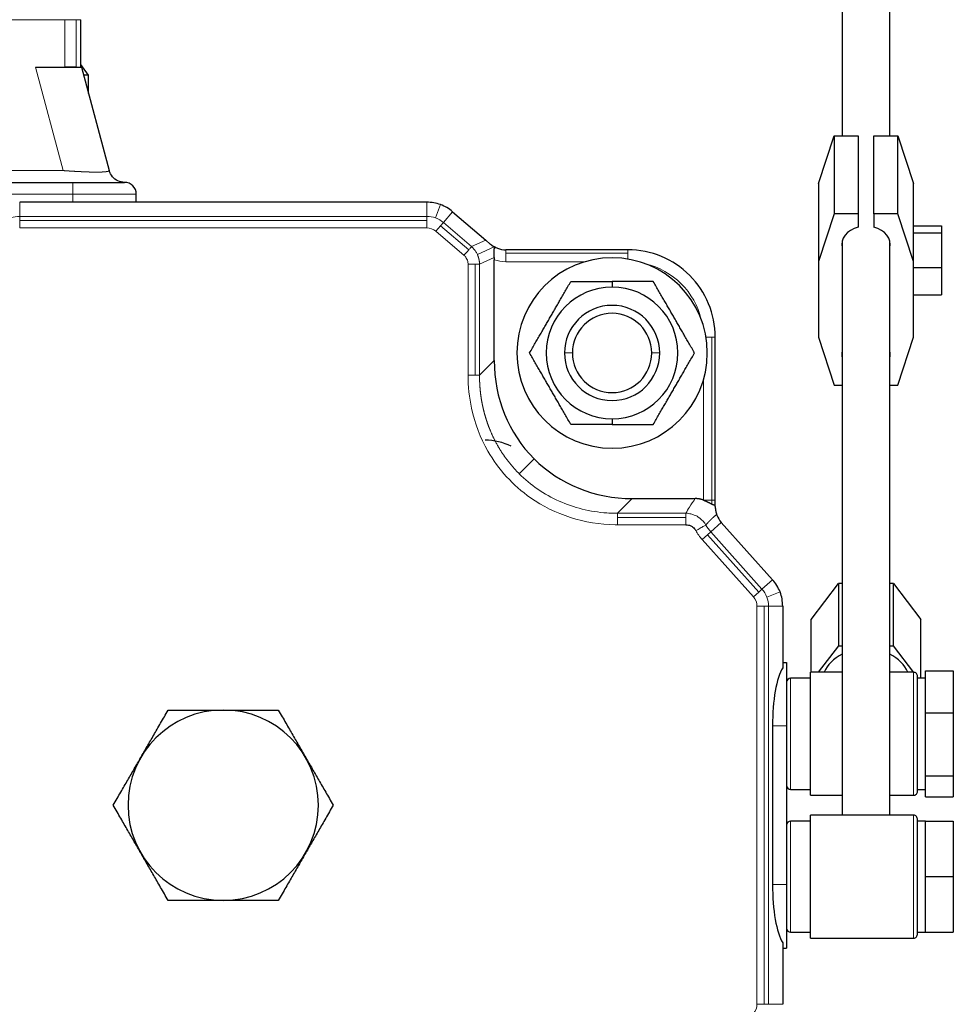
# Model space of a CAD drawing. Header units: inches. Extents: x 0 to 20790, y -12 to 14700.
# Tile 71 of 256: x 6521 to 6639, y 6796 to 6920. Entities that reach past the tile are written whole.
import ezdxf

# ---------------------------------------------------------------- set-up
doc = ezdxf.new("R2010")
doc.units = ezdxf.units.IN
doc.layers.add('1', color=7, linetype='Continuous', true_color=0xffffff)

msp = doc.modelspace()

# ---------------------------------------------------------------- linework, layer by layer
at = {"layer": '1', "color": 2, "linetype": 'Continuous', "lineweight": 25}
for p, q in [((6625.094, 6921.998), (6625.094, 6905.705)), ((6631.094, 6905.705), (6631.094, 6921.998)), ((6529.134, 6914.327), (6529.134, 6920.327)), ((6523.453, 6914.327), (6527.134, 6914.327)), ((6528.548, 6914.327), (6527.134, 6914.327)), ((6528.548, 6914.327), (6529.134, 6914.327)), ((6530.134, 6913.327), (6529.134, 6914.661)), ((6529.249, 6914.327), (6532.737, 6901.31)), ((6530.134, 6913.327), (6529.516, 6913.327)), ((6530.134, 6911.023), (6530.134, 6913.327)), ((6622.094, 6899.662), (6624.094, 6905.705)), ((6624.094, 6905.705), (6627.094, 6905.705)), ((6624.094, 6905.705), (6624.094, 6895.876)), ((6627.094, 6905.705), (6627.094, 6895.876)), ((6629.094, 6895.876), (6629.094, 6905.705)), ((6629.094, 6905.705), (6632.094, 6905.705)), ((6632.094, 6905.705), (6634.094, 6899.662)), ((6632.094, 6895.876), (6632.094, 6905.705)), ((6476.134, 6899.827), (6528.134, 6899.827)), ((6528.134, 6899.827), (6534.634, 6899.827)), ((6534.634, 6899.827), (6534.649, 6899.827)), ((6622.094, 6899.662), (6622.094, 6889.833)), ((6634.094, 6889.833), (6634.094, 6899.662)), ((6536.134, 6897.327), (6536.134, 6898.327)), ((6572.744, 6897.327), (6521.443, 6897.327)), ((6575.998, 6896.124), (6580.172, 6892.546)), ((6624.094, 6895.876), (6622.094, 6889.833)), ((6627.094, 6895.876), (6624.094, 6895.876)), ((6627.094, 6895.876), (6627.094, 6894.18)), ((6629.094, 6895.876), (6629.094, 6894.18)), ((6632.094, 6895.876), (6629.094, 6895.876)), ((6634.094, 6889.833), (6632.094, 6895.876)), ((6634.094, 6894.336), (6637.594, 6894.336)), ((6634.094, 6893.463), (6637.594, 6893.463)), ((6637.594, 6894.336), (6637.594, 6893.463)), ((6637.594, 6893.463), (6637.594, 6889.115)), ((6580.172, 6892.546), (6580.751, 6892.049)), ((6625.094, 6892.418), (6625.094, 6820.078)), ((6631.094, 6820.078), (6631.094, 6892.418)), ((6598.094, 6891.327), (6582.704, 6891.327)), ((6581.237, 6877.357), (6581.237, 6890.073)), ((6622.094, 6889.833), (6622.094, 6880.315)), ((6634.094, 6880.315), (6634.094, 6889.833)), ((6634.094, 6889.115), (6637.594, 6889.115)), ((6637.594, 6889.115), (6637.594, 6885.64)), ((6596.094, 6887.33), (6596.094, 6886.627)), ((6634.094, 6885.64), (6637.594, 6885.64)), ((6609.094, 6859.787), (6609.094, 6880.327)), ((6622.094, 6880.315), (6624.094, 6874.272)), ((6632.094, 6874.272), (6634.094, 6880.315)), ((6624.094, 6874.272), (6625.094, 6874.272)), ((6631.094, 6874.272), (6632.094, 6874.272)), ((6596.094, 6870.027), (6596.094, 6869.325)), ((6598.624, 6859.971), (6606.567, 6859.971)), ((6609.094, 6859.33), (6609.094, 6859.787)), ((6616.32, 6849.751), (6609.858, 6856.973)), ((6621.166, 6844.744), (6624.63, 6849.276)), ((6625.094, 6849.276), (6624.63, 6849.276)), ((6624.63, 6849.276), (6624.63, 6841.412)), ((6631.558, 6849.276), (6631.094, 6849.276)), ((6631.558, 6849.276), (6635.022, 6844.744)), ((6631.558, 6841.412), (6631.558, 6849.276)), ((6617.594, 6846.417), (6617.594, 6838.659)), ((6621.166, 6838.077), (6621.166, 6844.744)), ((6635.022, 6837.327), (6635.022, 6844.744)), ((6624.63, 6841.412), (6622.081, 6838.077)), ((6624.63, 6841.412), (6625.094, 6841.412)), ((6631.094, 6841.412), (6631.558, 6841.412)), ((6634.109, 6838.074), (6631.558, 6841.412)), ((6617.594, 6839.327), (6618.094, 6839.327)), ((6618.094, 6839.327), (6618.094, 6831.327)), ((6625.094, 6838.077), (6621.094, 6838.077)), ((6621.094, 6832.858), (6621.094, 6838.077)), ((6634.094, 6838.077), (6631.094, 6838.077)), ((6634.594, 6832.694), (6634.594, 6837.572)), ((6634.68, 6837.327), (6634.594, 6837.441)), ((6635.594, 6838.263), (6639.094, 6838.263)), ((6635.594, 6835.615), (6635.594, 6838.263)), ((6639.094, 6838.263), (6639.094, 6832.966)), ((6621.094, 6837.327), (6618.594, 6837.327)), ((6635.594, 6837.327), (6634.594, 6837.327)), ((6635.594, 6832.966), (6635.594, 6835.615)), ((6621.094, 6822.577), (6621.094, 6832.858)), ((6634.594, 6823.077), (6634.594, 6832.694)), ((6635.594, 6828.998), (6635.594, 6832.966)), ((6635.594, 6832.966), (6639.094, 6832.966)), ((6639.094, 6832.966), (6639.094, 6825.031)), ((6616.308, 6831.327), (6616.308, 6811.327)), ((6618.094, 6831.327), (6618.094, 6811.327)), ((6635.594, 6825.031), (6635.594, 6828.998)), ((6635.594, 6823.711), (6635.594, 6825.031)), ((6635.594, 6825.031), (6639.094, 6825.031)), ((6639.094, 6825.031), (6639.094, 6822.391)), ((6635.594, 6822.391), (6635.594, 6823.711)), ((6618.594, 6823.327), (6621.094, 6823.327)), ((6621.094, 6822.577), (6625.094, 6822.577)), ((6631.094, 6822.577), (6634.094, 6822.577)), ((6634.594, 6823.327), (6635.594, 6823.327)), ((6635.594, 6822.391), (6639.094, 6822.391)), ((6634.094, 6820.077), (6621.094, 6820.077)), ((6621.094, 6819.039), (6621.094, 6820.077)), ((6621.094, 6819.327), (6618.594, 6819.327)), ((6621.094, 6804.577), (6621.094, 6819.039)), ((6634.594, 6818.606), (6634.594, 6819.5)), ((6635.594, 6819.327), (6634.594, 6819.327)), ((6635.594, 6819.327), (6639.094, 6819.327)), ((6635.594, 6815.827), (6635.594, 6819.327)), ((6639.094, 6819.327), (6639.094, 6812.327)), ((6634.594, 6805.077), (6634.594, 6818.606)), ((6635.594, 6812.327), (6635.594, 6815.827)), ((6618.094, 6811.327), (6618.094, 6803.327)), ((6635.594, 6812.327), (6639.094, 6812.327)), ((6635.594, 6808.827), (6635.594, 6812.327)), ((6639.094, 6812.327), (6639.094, 6805.327)), ((6635.594, 6805.327), (6635.594, 6808.827)), ((6618.594, 6805.327), (6621.094, 6805.327)), ((6634.594, 6805.327), (6635.594, 6805.327)), ((6635.594, 6805.327), (6639.094, 6805.327)), ((6617.594, 6803.995), (6617.594, 6796.238)), ((6621.094, 6804.577), (6634.094, 6804.577)), ((6617.594, 6803.327), (6618.094, 6803.327))]:
    msp.add_line(p, q, dxfattribs=at)
at = {"layer": '1', "color": 110, "linetype": 'Continuous', "lineweight": 13}
for p, q in [((6527.134, 6920.327), (6477.865, 6920.327)), ((6527.134, 6920.327), (6528.548, 6920.327)), ((6528.548, 6920.327), (6528.548, 6914.327)), ((6529.134, 6920.327), (6528.548, 6920.327)), ((6526.941, 6901.31), (6523.453, 6914.327)), ((6477.327, 6901.31), (6526.941, 6901.31)), ((6528.134, 6899.827), (6528.134, 6898.327)), ((6528.134, 6898.327), (6476.134, 6898.327)), ((6536.134, 6898.327), (6528.134, 6898.327)), ((6528.134, 6897.327), (6528.134, 6898.327)), ((6521.443, 6895.535), (6521.443, 6897.327)), ((6572.744, 6895.535), (6572.744, 6897.327)), ((6574.479, 6897.017), (6573.857, 6895.336)), ((6574.832, 6894.763), (6575.998, 6896.124)), ((6572.744, 6895.535), (6521.443, 6895.535)), ((6521.443, 6894.999), (6521.443, 6895.535)), ((6521.443, 6894.999), (6521.443, 6894.086)), ((6572.744, 6894.999), (6521.443, 6894.999)), ((6572.744, 6894.999), (6572.744, 6895.535)), ((6572.744, 6894.086), (6572.744, 6894.999)), ((6574.483, 6894.356), (6574.832, 6894.763)), ((6578.38, 6891.722), (6574.832, 6894.763)), ((6521.443, 6894.086), (6572.744, 6894.086)), ((6574.483, 6894.356), (6573.889, 6893.663)), ((6573.889, 6893.663), (6577.437, 6890.622)), ((6578.031, 6891.315), (6574.483, 6894.356)), ((6580.172, 6892.546), (6578.38, 6891.722)), ((6581.244, 6891.706), (6579.118, 6890.728)), ((6582.704, 6891.327), (6582.704, 6890.888)), ((6598.094, 6890.888), (6582.704, 6890.888)), ((6582.704, 6890.888), (6582.704, 6889.827)), ((6598.094, 6891.327), (6598.094, 6890.888)), ((6598.094, 6890.159), (6598.094, 6890.888)), ((6577.943, 6889.522), (6577.943, 6875.512)), ((6578.856, 6875.512), (6578.856, 6889.522)), ((6579.392, 6889.522), (6581.245, 6890.374)), ((6579.392, 6875.512), (6579.392, 6889.522)), ((6582.704, 6889.827), (6592.666, 6889.827)), ((6608.655, 6880.327), (6607.926, 6880.327)), ((6609.094, 6880.327), (6608.655, 6880.327)), ((6608.655, 6859.787), (6608.655, 6880.327)), ((6591.094, 6878.327), (6590.094, 6878.327)), ((6602.094, 6878.327), (6601.094, 6878.327)), ((6581.237, 6877.357), (6579.392, 6875.512)), ((6607.594, 6874.899), (6607.594, 6859.786)), ((6584.377, 6863.111), (6586.261, 6864.995)), ((6596.778, 6858.125), (6598.624, 6859.971)), ((6607.594, 6859.787), (6608.655, 6859.787)), ((6608.655, 6859.787), (6608.655, 6859.292)), ((6609.094, 6859.787), (6608.655, 6859.787)), ((6605.378, 6858.125), (6596.778, 6858.125)), ((6605.378, 6857.589), (6596.778, 6857.589)), ((6609.291, 6857.903), (6609.072, 6857.819)), ((6596.778, 6856.676), (6605.378, 6856.676)), ((6608.523, 6855.778), (6609.858, 6856.973)), ((6608.123, 6855.421), (6607.443, 6854.812)), ((6607.443, 6854.812), (6613.905, 6847.59)), ((6608.123, 6855.421), (6608.523, 6855.778)), ((6614.585, 6848.199), (6608.123, 6855.421)), ((6614.985, 6848.556), (6608.523, 6855.778)), ((6616.32, 6849.751), (6614.985, 6848.556)), ((6614.585, 6848.199), (6614.985, 6848.556)), ((6613.905, 6847.59), (6614.585, 6848.199)), ((6617.265, 6848.201), (6615.59, 6847.562)), ((6614.353, 6846.417), (6614.353, 6796.238)), ((6615.266, 6846.417), (6614.353, 6846.417)), ((6615.266, 6796.238), (6615.266, 6846.417)), ((6615.266, 6846.417), (6615.802, 6846.417)), ((6615.802, 6846.417), (6617.594, 6846.417)), ((6615.802, 6846.417), (6615.802, 6796.238)), ((6634.094, 6838.077), (6634.094, 6832.858)), ((6618.594, 6837.327), (6618.594, 6823.327)), ((6634.094, 6832.858), (6634.094, 6822.577)), ((6616.308, 6831.327), (6618.094, 6831.327)), ((6634.094, 6820.077), (6634.094, 6819.039)), ((6618.594, 6819.327), (6618.594, 6805.327)), ((6634.094, 6819.039), (6634.094, 6804.577)), ((6616.308, 6811.327), (6618.094, 6811.327)), ((6614.353, 6796.238), (6615.266, 6796.238)), ((6615.266, 6796.238), (6615.802, 6796.238)), ((6615.802, 6796.238), (6617.594, 6796.238))]:
    msp.add_line(p, q, dxfattribs=at)
at = {"layer": '1', "color": 2, "linetype": 'Continuous', "lineweight": 25}
for centre, radius, start, end in [((6534.634, 6898.327), 1.5, 0, 90), ((6572.744, 6892.327), 5, 69.69935, 90), ((6572.744, 6892.327), 5, 49.39871, 69.69935), ((6582.704, 6894.327), 3, 245.16815, 249.69935), ((6582.704, 6894.327), 3, 249.69935, 270), ((6598.094, 6880.327), 11, 45, 90), ((6596.094, 6878.327), 12, 90, 270), ((6596.094, 6878.327), 12, 270, 90), ((6598.094, 6880.327), 11, 0, 45), ((6596.094, 6878.327), 8.3, 90, 270), ((6596.094, 6878.327), 8.3, 270, 90), ((6596.094, 6878.327), 6, 0, 180), ((6596.094, 6878.327), 5, 0, 180), ((6596.094, 6878.327), 6, 180, 0), ((6596.094, 6878.327), 5, 180, 0), ((6580.094, 6859.827), 7.5, 63.8641, 90), ((6612.094, 6858.973), 3, 199.34559, 200.91008), ((6612.094, 6858.973), 3, 200.91008, 221.82017), ((6612.594, 6846.417), 5, 20.91008, 41.82017), ((6612.594, 6846.417), 5, 0, 20.91008), ((6618.594, 6836.827), 0.5, 90, 180), ((6547.094, 6821.327), 12, 90, 270), ((6547.094, 6821.327), 12, 270, 90), ((6618.594, 6823.827), 0.5, 180, 270), ((6618.594, 6818.827), 0.5, 90, 180), ((6618.594, 6805.827), 0.5, 180, 270)]:
    msp.add_arc(centre, radius, start, end, dxfattribs=at)
at = {"layer": '1', "color": 110, "linetype": 'Continuous', "lineweight": 13}
for centre, radius, start, end in [((6521.443, 6892.327), 3.208, 90, 110.30065), ((6572.744, 6892.327), 3.208, 69.69935, 90), ((6572.744, 6892.327), 3.208, 49.39871, 69.69935), ((6572.744, 6892.327), 1.759, 49.39871, 90), ((6582.704, 6894.327), 4.5, 250.98489, 270), ((6598.094, 6880.327), 9.5, 13.35546, 76.64454), ((6612.094, 6858.973), 4.792, 209.15282, 221.82017), ((6612.094, 6858.973), 6.241, 209.15297, 221.82017), ((6612.594, 6846.417), 3.208, 20.91008, 41.82017), ((6612.594, 6846.417), 1.759, 0, 41.82017), ((6612.594, 6846.417), 3.208, 0, 20.91008), ((6612.594, 6796.238), 1.759, 318.17983, 0)]:
    msp.add_arc(centre, radius, start, end, dxfattribs=at)
at = {"layer": '1', "color": 2, "linetype": 'Continuous', "lineweight": 25}
for centre, major_axis, ratio, start_param, end_param in [((6628.094, 6892.004), (-3.05, 0), 0.7553694, 5.0464358, 6.4644851), ((6628.094, 6892.004), (-3.05, 0), 0.7553694, 2.9602929, 4.3783421), ((6628.094, 6878.144), (-3.05, 0), 0.7553694, 6.1018856, 6.4644851), ((6628.094, 6878.144), (-3.05, 0), 0.7553694, 2.9602929, 3.3228924), ((6599.872, 6878.606), (13.611, 13.611), 0.9351131, 2.3897132, 3.1415927), ((6599.872, 6878.606), (13.611, 13.611), 0.9351131, 3.1415927, 3.8934721), ((6628.094, 6836.88), (-5.5, 0), 0.7553694, 5.2892967, 5.9908536), ((6628.094, 6836.88), (-5.5, 0), 0.7553694, 3.4338917, 4.1354487), ((6618.451, 6831.327), (0, -8), 0.2679492, 3.5531095, 4.712389), ((6618.451, 6811.327), (0, -8), 0.2679492, 4.712389, 5.8716685)]:
    msp.add_ellipse(centre, major_axis=major_axis, ratio=ratio, start_param=start_param, end_param=end_param, dxfattribs=at)
at = {"layer": '1', "color": 110, "linetype": 'Continuous', "lineweight": 13}
for points, degree in [([(6527.134, 6914.327), (6527.134, 6920.327)], 1), ([(6609.072, 6857.819), (6609.135, 6857.874), (6609.199, 6857.927), (6609.263, 6857.98)], 3), ([(6606.643, 6855.933), (6606.834, 6856.039), (6607.215, 6856.252), (6607.679, 6856.511), (6607.859, 6856.611), (6607.909, 6856.639)], 3)]:
    msp.add_open_spline(points, degree=degree, dxfattribs=at)
at = {"layer": '1', "color": 2, "linetype": 'Continuous', "lineweight": 25}
for points, degree in [([(6523.453, 6914.327), (6524.619, 6914.327), (6526.727, 6914.327), (6528.362, 6914.327), (6529.248, 6914.327), (6529.249, 6914.327)], 2), ([(6581.245, 6890.374), (6581.24, 6890.272), (6581.237, 6890.171), (6581.237, 6890.073)], 3)]:
    msp.add_open_spline(points, degree=degree, dxfattribs=at)
at = {"layer": '1', "color": 110, "linetype": 'Continuous', "lineweight": 13}
for points, knots in [([(6526.941, 6901.31), (6526.954, 6901.309), (6526.981, 6901.307), (6527.02, 6901.304), (6527.06, 6901.301), (6527.099, 6901.298), (6527.139, 6901.295), (6527.178, 6901.292), (6527.217, 6901.289), (6527.257, 6901.286), (6527.296, 6901.284), (6527.335, 6901.281), (6527.374, 6901.278), (6527.413, 6901.276), (6527.452, 6901.273), (6527.491, 6901.27), (6527.53, 6901.268), (6527.569, 6901.265), (6527.608, 6901.263), (6527.647, 6901.26), (6527.686, 6901.258), (6527.724, 6901.255), (6527.763, 6901.253), (6527.801, 6901.25), (6527.84, 6901.248), (6527.878, 6901.246), (6527.916, 6901.243), (6527.954, 6901.241), (6527.992, 6901.239), (6528.03, 6901.236), (6528.068, 6901.234), (6528.106, 6901.232), (6528.144, 6901.23), (6528.181, 6901.227), (6528.219, 6901.225), (6528.256, 6901.223), (6528.294, 6901.221), (6528.331, 6901.219), (6528.368, 6901.217), (6528.405, 6901.215), (6528.442, 6901.213), (6528.479, 6901.211), (6528.516, 6901.209), (6528.552, 6901.207), (6528.589, 6901.205), (6528.625, 6901.203), (6528.661, 6901.201), (6528.698, 6901.199), (6528.734, 6901.197), (6528.769, 6901.195), (6528.805, 6901.194), (6528.841, 6901.192), (6528.876, 6901.19), (6528.912, 6901.188), (6528.947, 6901.186), (6528.982, 6901.185), (6529.017, 6901.183), (6529.052, 6901.181), (6529.087, 6901.179), (6529.121, 6901.178), (6529.156, 6901.176), (6529.19, 6901.174), (6529.224, 6901.173), (6529.258, 6901.171), (6529.292, 6901.17), (6529.326, 6901.168), (6529.36, 6901.167), (6529.393, 6901.165), (6529.426, 6901.164), (6529.46, 6901.162), (6529.493, 6901.161), (6529.525, 6901.159), (6529.558, 6901.158), (6529.591, 6901.156), (6529.623, 6901.155), (6529.655, 6901.153), (6529.687, 6901.152), (6529.719, 6901.151), (6529.751, 6901.149), (6529.782, 6901.148), (6529.814, 6901.147), (6529.845, 6901.146), (6529.876, 6901.144), (6529.907, 6901.143), (6529.938, 6901.142), (6529.968, 6901.141), (6529.999, 6901.14), (6530.029, 6901.138), (6530.059, 6901.137), (6530.089, 6901.136), (6530.119, 6901.135), (6530.148, 6901.134), (6530.178, 6901.133), (6530.207, 6901.132), (6530.236, 6901.131), (6530.265, 6901.13), (6530.294, 6901.129), (6530.322, 6901.128), (6530.35, 6901.127), (6530.378, 6901.127), (6530.406, 6901.126), (6530.434, 6901.125), (6530.462, 6901.124), (6530.489, 6901.123), (6530.516, 6901.123), (6530.544, 6901.122), (6530.57, 6901.121), (6530.597, 6901.121), (6530.624, 6901.12), (6530.65, 6901.119), (6530.676, 6901.119), (6530.702, 6901.118), (6530.728, 6901.118), (6530.753, 6901.117), (6530.779, 6901.117), (6530.804, 6901.116), (6530.829, 6901.116), (6530.854, 6901.116), (6530.878, 6901.115), (6530.903, 6901.115), (6530.927, 6901.115), (6530.951, 6901.114), (6530.975, 6901.114), (6530.999, 6901.114), (6531.022, 6901.114), (6531.046, 6901.114), (6531.069, 6901.114), (6531.092, 6901.114), (6531.115, 6901.114), (6531.137, 6901.114), (6531.16, 6901.114), (6531.182, 6901.114), (6531.204, 6901.114), (6531.227, 6901.114), (6531.249, 6901.114), (6531.271, 6901.114), (6531.293, 6901.115), (6531.315, 6901.115), (6531.337, 6901.115), (6531.358, 6901.116), (6531.38, 6901.116), (6531.401, 6901.116), (6531.422, 6901.117), (6531.444, 6901.117), (6531.465, 6901.118), (6531.486, 6901.118), (6531.507, 6901.119), (6531.527, 6901.119), (6531.548, 6901.12), (6531.569, 6901.121), (6531.589, 6901.121), (6531.609, 6901.122), (6531.629, 6901.123), (6531.649, 6901.123), (6531.669, 6901.124), (6531.689, 6901.125), (6531.709, 6901.126), (6531.728, 6901.127), (6531.747, 6901.127), (6531.767, 6901.128), (6531.786, 6901.129), (6531.805, 6901.13), (6531.823, 6901.131), (6531.842, 6901.132), (6531.861, 6901.133), (6531.879, 6901.134), (6531.897, 6901.135), (6531.915, 6901.136), (6531.933, 6901.137), (6531.951, 6901.138), (6531.968, 6901.14), (6531.986, 6901.141), (6532.003, 6901.142), (6532.02, 6901.143), (6532.037, 6901.144), (6532.054, 6901.146), (6532.071, 6901.147), (6532.087, 6901.148), (6532.103, 6901.149), (6532.119, 6901.151), (6532.135, 6901.152), (6532.151, 6901.153), (6532.167, 6901.155), (6532.182, 6901.156), (6532.197, 6901.158), (6532.212, 6901.159), (6532.227, 6901.161), (6532.242, 6901.162), (6532.256, 6901.164), (6532.271, 6901.165), (6532.285, 6901.167), (6532.299, 6901.168), (6532.312, 6901.17), (6532.326, 6901.171), (6532.339, 6901.173), (6532.353, 6901.174), (6532.365, 6901.176), (6532.378, 6901.178), (6532.391, 6901.179), (6532.403, 6901.181), (6532.415, 6901.183), (6532.427, 6901.185), (6532.439, 6901.186), (6532.451, 6901.188), (6532.462, 6901.19), (6532.473, 6901.192), (6532.484, 6901.194), (6532.495, 6901.195), (6532.505, 6901.197), (6532.515, 6901.199), (6532.525, 6901.201), (6532.535, 6901.203), (6532.545, 6901.205), (6532.554, 6901.207), (6532.563, 6901.209), (6532.572, 6901.211), (6532.581, 6901.213), (6532.59, 6901.215), (6532.598, 6901.217), (6532.606, 6901.219), (6532.614, 6901.221), (6532.621, 6901.223), (6532.629, 6901.225), (6532.636, 6901.227), (6532.643, 6901.23), (6532.649, 6901.232), (6532.656, 6901.234), (6532.662, 6901.236), (6532.668, 6901.239), (6532.674, 6901.241), (6532.679, 6901.243), (6532.684, 6901.246), (6532.689, 6901.248), (6532.694, 6901.25), (6532.699, 6901.253), (6532.703, 6901.255), (6532.707, 6901.258), (6532.711, 6901.26), (6532.714, 6901.263), (6532.718, 6901.265), (6532.721, 6901.268), (6532.723, 6901.27), (6532.726, 6901.273), (6532.728, 6901.276), (6532.73, 6901.278), (6532.732, 6901.281), (6532.734, 6901.284), (6532.735, 6901.286), (6532.736, 6901.289), (6532.737, 6901.292), (6532.738, 6901.295), (6532.738, 6901.298), (6532.738, 6901.301), (6532.738, 6901.304), (6532.737, 6901.307), (6532.737, 6901.309), (6532.737, 6901.31)], [0, 0, 0, 0, 0.0043093, 0.0086146, 0.0129157, 0.0172126, 0.0215054, 0.0257938, 0.030078, 0.0343578, 0.0386331, 0.042904, 0.0471704, 0.0514321, 0.0556893, 0.0599418, 0.0641896, 0.0684325, 0.0726707, 0.076904, 0.0811323, 0.0853557, 0.089574, 0.0937873, 0.0979954, 0.1021984, 0.1063962, 0.1105886, 0.1147758, 0.1189575, 0.1231339, 0.1273048, 0.1314701, 0.13563, 0.1397841, 0.1439327, 0.1480755, 0.1522126, 0.1563439, 0.1604693, 0.1645889, 0.1687025, 0.1728102, 0.1769118, 0.1810073, 0.1850968, 0.1891801, 0.1932572, 0.197328, 0.2013926, 0.2054508, 0.2095027, 0.2135482, 0.2175872, 0.2216198, 0.2256458, 0.2296653, 0.2336781, 0.2376844, 0.2416839, 0.2456767, 0.2496628, 0.2536421, 0.2576146, 0.2615802, 0.2655389, 0.2694907, 0.2734355, 0.2773734, 0.2813042, 0.285228, 0.2891447, 0.2930542, 0.2969567, 0.3008519, 0.30474, 0.3086208, 0.3124943, 0.3163606, 0.3202196, 0.3240712, 0.3279155, 0.3317524, 0.3355819, 0.3394039, 0.3432185, 0.3470256, 0.3508253, 0.3546174, 0.358402, 0.362179, 0.3659485, 0.3697103, 0.3734646, 0.3772113, 0.3809503, 0.3846817, 0.3884054, 0.3921214, 0.3958298, 0.3995304, 0.4032234, 0.4069086, 0.4105861, 0.4142558, 0.4179178, 0.4215721, 0.4252186, 0.4288573, 0.4324883, 0.4361115, 0.439727, 0.4433346, 0.4469345, 0.4505266, 0.4541109, 0.4576874, 0.4612562, 0.4648171, 0.4683703, 0.4719158, 0.4754535, 0.4789834, 0.4825055, 0.48602, 0.4895266, 0.4930256, 0.4965168, 0.5000003, 0.5034838, 0.5069751, 0.510474, 0.5139807, 0.5174951, 0.5210173, 0.5245472, 0.5280848, 0.5316303, 0.5351835, 0.5387445, 0.5423132, 0.5458898, 0.5494741, 0.5530662, 0.556666, 0.5602737, 0.5638891, 0.5675123, 0.5711433, 0.574782, 0.5784285, 0.5820828, 0.5857448, 0.5894146, 0.5930921, 0.5967773, 0.6004702, 0.6041709, 0.6078792, 0.6115953, 0.615319, 0.6190503, 0.6227893, 0.626536, 0.6302903, 0.6340521, 0.6378216, 0.6415986, 0.6453832, 0.6491753, 0.652975, 0.6567821, 0.6605967, 0.6644187, 0.6682482, 0.6720851, 0.6759294, 0.679781, 0.68364, 0.6875062, 0.6913798, 0.6952606, 0.6991486, 0.7030439, 0.7069463, 0.7108559, 0.7147726, 0.7186963, 0.7226272, 0.726565, 0.7305098, 0.7344616, 0.7384203, 0.7423859, 0.7463584, 0.7503377, 0.7543238, 0.7583166, 0.7623161, 0.7663223, 0.7703352, 0.7743547, 0.7783807, 0.7824132, 0.7864523, 0.7904977, 0.7945496, 0.7986079, 0.8026724, 0.8067433, 0.8108204, 0.8149036, 0.8189931, 0.8230886, 0.8271902, 0.8312979, 0.8354115, 0.839531, 0.8436565, 0.8477877, 0.8519248, 0.8560676, 0.8602162, 0.8643704, 0.8685302, 0.8726955, 0.8768664, 0.8810427, 0.8852245, 0.8894116, 0.8936041, 0.8978018, 0.9020048, 0.9062129, 0.9104262, 0.9146445, 0.9188679, 0.9230962, 0.9273295, 0.9315676, 0.9358106, 0.9400584, 0.9443108, 0.948568, 0.9528298, 0.9570961, 0.961367, 0.9656423, 0.9699221, 0.9742062, 0.9784947, 0.9827874, 0.9870844, 0.9913855, 0.9956907, 1, 1, 1, 1]), ([(6577.437, 6890.622), (6577.49, 6890.684), (6577.543, 6890.746), (6577.648, 6890.869), (6577.7, 6890.929), (6577.801, 6891.047), (6577.85, 6891.104), (6577.944, 6891.213), (6577.989, 6891.266), (6578.031, 6891.315)], [0, 0, 0, 0, 0.25, 0.25, 0.5, 0.5, 0.75, 0.75, 1, 1, 1, 1]), ([(6578.031, 6891.315), (6578.073, 6891.364), (6578.113, 6891.41), (6578.186, 6891.495), (6578.219, 6891.534), (6578.278, 6891.603), (6578.304, 6891.633), (6578.348, 6891.685), (6578.366, 6891.706), (6578.38, 6891.722)], [0, 0, 0, 0, 0.25, 0.25, 0.5, 0.5, 0.75, 0.75, 1, 1, 1, 1]), ([(6579.118, 6890.728), (6579.066, 6890.841), (6578.869, 6891.208), (6578.598, 6891.528), (6578.38, 6891.722)], [0, 0, 0, 0, 0.2976742, 1, 1, 1, 1]), ([(6579.118, 6890.728), (6579.122, 6890.72), (6579.129, 6890.704), (6579.14, 6890.68), (6579.15, 6890.655), (6579.161, 6890.631), (6579.171, 6890.606), (6579.181, 6890.581), (6579.191, 6890.556), (6579.2, 6890.531), (6579.21, 6890.506), (6579.219, 6890.48), (6579.228, 6890.455), (6579.236, 6890.43), (6579.245, 6890.404), (6579.253, 6890.378), (6579.261, 6890.353), (6579.269, 6890.327), (6579.276, 6890.301), (6579.284, 6890.275), (6579.291, 6890.249), (6579.298, 6890.223), (6579.304, 6890.196), (6579.311, 6890.17), (6579.317, 6890.144), (6579.323, 6890.117), (6579.328, 6890.091), (6579.334, 6890.064), (6579.339, 6890.038), (6579.344, 6890.011), (6579.349, 6889.984), (6579.353, 6889.957), (6579.357, 6889.93), (6579.361, 6889.903), (6579.365, 6889.876), (6579.369, 6889.849), (6579.372, 6889.822), (6579.375, 6889.795), (6579.378, 6889.768), (6579.38, 6889.741), (6579.383, 6889.713), (6579.385, 6889.686), (6579.387, 6889.659), (6579.388, 6889.631), (6579.389, 6889.604), (6579.39, 6889.577), (6579.391, 6889.549), (6579.392, 6889.531), (6579.392, 6889.522)], [0, 0, 0, 0, 0.0214151, 0.042844, 0.0642869, 0.0857437, 0.1072144, 0.1286992, 0.150198, 0.1717109, 0.1932379, 0.2147791, 0.2363344, 0.257904, 0.2794879, 0.3010861, 0.3226986, 0.3443255, 0.3659668, 0.3876226, 0.4092929, 0.4309777, 0.452677, 0.474391, 0.4961196, 0.5178629, 0.5396208, 0.5613936, 0.5831811, 0.6049834, 0.6268006, 0.6486327, 0.6704797, 0.6923416, 0.7142186, 0.7361106, 0.7580177, 0.7799398, 0.8018771, 0.8238296, 0.8457973, 0.8677803, 0.8897785, 0.911792, 0.9338209, 0.9558652, 0.9779249, 1, 1, 1, 1]), ([(6577.437, 6890.622), (6577.548, 6890.526), (6577.78, 6890.257), (6577.925, 6889.858), (6577.943, 6889.587), (6577.943, 6889.522)], [0, 0, 0, 0, 0.3511883, 0.8428519, 1, 1, 1, 1]), ([(6578.856, 6889.522), (6578.791, 6889.522), (6578.722, 6889.522), (6578.578, 6889.522), (6578.502, 6889.522), (6578.347, 6889.522), (6578.268, 6889.522), (6578.106, 6889.522), (6578.025, 6889.522), (6577.943, 6889.522)], [0, 0, 0, 0, 0.25, 0.25, 0.5, 0.5, 0.75, 0.75, 1, 1, 1, 1]), ([(6578.856, 6889.522), (6578.921, 6889.522), (6578.982, 6889.522), (6579.093, 6889.522), (6579.144, 6889.522), (6579.28, 6889.522), (6579.349, 6889.522), (6579.391, 6889.522)], [0, 0, 0, 0, 0.25, 0.25, 0.5, 0.5, 1, 1, 1, 1]), ([(6577.943, 6875.512), (6578.025, 6875.512), (6578.106, 6875.512), (6578.268, 6875.512), (6578.348, 6875.512), (6578.502, 6875.512), (6578.578, 6875.512), (6578.722, 6875.512), (6578.791, 6875.512), (6578.856, 6875.512)], [0, 0, 0, 0, 0.25, 0.25, 0.5, 0.5, 0.75, 0.75, 1, 1, 1, 1]), ([(6577.943, 6875.512), (6577.943, 6874.104), (6578.299, 6870.75), (6580.466, 6865.081), (6586.187, 6858.796), (6592.63, 6856.732), (6596.585, 6856.677), (6596.682, 6856.676), (6596.778, 6856.676)], [0, 0, 0, 0, 0.1394146, 0.334595, 0.6078477, 0.9904013, 0.9904013, 1, 1, 1, 1]), ([(6578.856, 6875.512), (6578.921, 6875.512), (6578.982, 6875.512), (6579.094, 6875.512), (6579.145, 6875.512), (6579.236, 6875.512), (6579.275, 6875.512), (6579.343, 6875.512), (6579.371, 6875.512), (6579.392, 6875.512)], [0, 0, 0, 0, 0.25, 0.25, 0.5, 0.5, 0.75, 0.75, 1, 1, 1, 1]), ([(6579.392, 6875.512), (6579.392, 6875.489), (6579.391, 6875.444), (6579.392, 6875.375), (6579.392, 6875.307), (6579.392, 6875.239), (6579.393, 6875.171), (6579.394, 6875.103), (6579.395, 6875.036), (6579.397, 6874.968), (6579.399, 6874.9), (6579.401, 6874.833), (6579.403, 6874.765), (6579.405, 6874.698), (6579.408, 6874.63), (6579.411, 6874.563), (6579.414, 6874.496), (6579.418, 6874.429), (6579.421, 6874.361), (6579.425, 6874.295), (6579.43, 6874.228), (6579.434, 6874.161), (6579.439, 6874.094), (6579.444, 6874.027), (6579.449, 6873.961), (6579.454, 6873.894), (6579.46, 6873.828), (6579.466, 6873.762), (6579.472, 6873.696), (6579.478, 6873.629), (6579.485, 6873.563), (6579.491, 6873.497), (6579.498, 6873.432), (6579.506, 6873.366), (6579.513, 6873.3), (6579.521, 6873.235), (6579.529, 6873.169), (6579.537, 6873.104), (6579.545, 6873.038), (6579.554, 6872.973), (6579.563, 6872.908), (6579.572, 6872.843), (6579.581, 6872.778), (6579.591, 6872.713), (6579.601, 6872.649), (6579.611, 6872.584), (6579.621, 6872.52), (6579.631, 6872.455), (6579.642, 6872.391), (6579.653, 6872.327), (6579.664, 6872.263), (6579.675, 6872.199), (6579.687, 6872.135), (6579.699, 6872.071), (6579.711, 6872.007), (6579.723, 6871.944), (6579.735, 6871.88), (6579.748, 6871.817), (6579.761, 6871.754), (6579.774, 6871.691), (6579.787, 6871.628), (6579.801, 6871.565), (6579.814, 6871.502), (6579.828, 6871.439), (6579.842, 6871.377), (6579.857, 6871.314), (6579.871, 6871.252), (6579.886, 6871.19), (6579.901, 6871.128), (6579.916, 6871.066), (6579.932, 6871.004), (6579.947, 6870.942), (6579.963, 6870.88), (6579.979, 6870.819), (6579.995, 6870.757), (6580.012, 6870.696), (6580.028, 6870.635), (6580.045, 6870.574), (6580.062, 6870.513), (6580.08, 6870.452), (6580.097, 6870.391), (6580.115, 6870.331), (6580.132, 6870.27), (6580.151, 6870.21), (6580.169, 6870.15), (6580.187, 6870.09), (6580.206, 6870.03), (6580.225, 6869.97), (6580.244, 6869.91), (6580.263, 6869.851), (6580.282, 6869.791), (6580.302, 6869.732), (6580.322, 6869.673), (6580.342, 6869.614), (6580.362, 6869.555), (6580.382, 6869.496), (6580.403, 6869.438), (6580.424, 6869.379), (6580.445, 6869.321), (6580.466, 6869.262), (6580.487, 6869.204), (6580.509, 6869.146), (6580.531, 6869.088), (6580.552, 6869.031), (6580.575, 6868.973), (6580.597, 6868.916), (6580.619, 6868.858), (6580.642, 6868.801), (6580.674, 6868.721), (6580.716, 6868.618), (6580.768, 6868.493), (6580.821, 6868.369), (6580.875, 6868.244), (6580.93, 6868.121), (6580.985, 6867.998), (6581.042, 6867.875), (6581.1, 6867.753), (6581.158, 6867.632), (6581.218, 6867.511), (6581.278, 6867.391), (6581.339, 6867.271), (6581.402, 6867.152), (6581.465, 6867.033), (6581.529, 6866.915), (6581.593, 6866.798), (6581.659, 6866.681), (6581.726, 6866.565), (6581.793, 6866.45), (6581.861, 6866.335), (6581.93, 6866.221), (6582, 6866.107), (6582.071, 6865.994), (6582.143, 6865.882), (6582.216, 6865.77), (6582.289, 6865.659), (6582.363, 6865.549), (6582.438, 6865.439), (6582.514, 6865.33), (6582.591, 6865.222), (6582.668, 6865.114), (6582.746, 6865.007), (6582.825, 6864.901), (6582.905, 6864.795), (6582.986, 6864.69), (6583.067, 6864.586), (6583.149, 6864.482), (6583.232, 6864.38), (6583.316, 6864.278), (6583.4, 6864.176), (6583.485, 6864.076), (6583.571, 6863.976), (6583.658, 6863.877), (6583.745, 6863.778), (6583.833, 6863.681), (6583.922, 6863.584), (6584.012, 6863.487), (6584.102, 6863.392), (6584.193, 6863.297), (6584.285, 6863.204), (6584.346, 6863.142), (6584.377, 6863.111)], [0, 0, 0, 0, 0.0049738, 0.0099425, 0.0149063, 0.0198651, 0.0248189, 0.0297677, 0.0347116, 0.0396505, 0.0445844, 0.0495134, 0.0544374, 0.0593565, 0.0642707, 0.0691799, 0.0740842, 0.0789836, 0.083878, 0.0887676, 0.0936523, 0.098532, 0.1034069, 0.1082768, 0.1131419, 0.1180022, 0.1228575, 0.127708, 0.1325536, 0.1373944, 0.1422303, 0.1470614, 0.1518877, 0.1567091, 0.1615257, 0.1663375, 0.1711445, 0.1759467, 0.1807441, 0.1855366, 0.1903244, 0.1951075, 0.1998857, 0.2046592, 0.2094279, 0.2141918, 0.218951, 0.2237055, 0.2284552, 0.2332002, 0.2379405, 0.242676, 0.2474069, 0.252133, 0.2568544, 0.2615711, 0.2662832, 0.2709905, 0.2756932, 0.2803912, 0.2850846, 0.2897733, 0.2944573, 0.2991367, 0.3038115, 0.3084816, 0.3131471, 0.317808, 0.3224643, 0.327116, 0.331763, 0.3364055, 0.3410434, 0.3456768, 0.3503055, 0.3549297, 0.3595493, 0.3641644, 0.3687749, 0.3733809, 0.3779824, 0.3825793, 0.3871717, 0.3917596, 0.396343, 0.4009219, 0.4054963, 0.4100663, 0.4146317, 0.4191927, 0.4237492, 0.4283013, 0.4328489, 0.4373921, 0.4419308, 0.4464651, 0.450995, 0.4555205, 0.4600416, 0.4645582, 0.4690705, 0.4735784, 0.4780819, 0.4825811, 0.4870758, 0.4915663, 0.4960524, 0.5005341, 0.5050115, 0.514901, 0.5247818, 0.534654, 0.5445177, 0.5543729, 0.5642198, 0.5740584, 0.5838887, 0.593711, 0.6035252, 0.6133314, 0.6231298, 0.6329204, 0.6427032, 0.6524784, 0.662246, 0.6720062, 0.681759, 0.6915044, 0.7012427, 0.7109738, 0.7206978, 0.7304148, 0.740125, 0.7498283, 0.7595249, 0.7692148, 0.7788982, 0.7885751, 0.7982456, 0.8079098, 0.8175678, 0.8272197, 0.8368654, 0.8465052, 0.8561392, 0.8657673, 0.8753897, 0.8850065, 0.8946177, 0.9042235, 0.9138239, 0.923419, 0.9330089, 0.9425937, 0.9521735, 0.9617483, 0.9713183, 0.9808835, 0.9904441, 1, 1, 1, 1]), ([(6595.433, 6858.167), (6593.333, 6858.311), (6590.264, 6859.077), (6587.569, 6860.579), (6585.885, 6861.735), (6585.098, 6862.39), (6584.378, 6863.111)], [0, 0, 0, 0, 0.5, 0.75, 0.75, 1, 1, 1, 1]), ([(6606.567, 6859.971), (6606.314, 6859.616), (6605.905, 6859.001), (6605.531, 6858.385), (6605.378, 6858.125)], [0, 0, 0, 0, 0.5786337, 1, 1, 1, 1]), ([(6596.778, 6858.125), (6596.688, 6858.124), (6596.599, 6858.124), (6596.149, 6858.128), (6595.79, 6858.142), (6595.433, 6858.167)], [0, 0, 0, 0, 0.1997468, 0.1997468, 1, 1, 1, 1]), ([(6596.778, 6857.589), (6596.778, 6857.676), (6596.778, 6857.914), (6596.778, 6858.068), (6596.778, 6858.125)], [0, 0, 0, 0, 0.3331336, 1, 1, 1, 1]), ([(6596.778, 6857.589), (6596.778, 6857.524), (6596.778, 6857.455), (6596.778, 6857.311), (6596.778, 6857.236), (6596.778, 6857.081), (6596.778, 6857.001), (6596.778, 6856.84), (6596.778, 6856.758), (6596.778, 6856.676)], [0, 0, 0, 0, 0.25, 0.25, 0.5, 0.5, 0.75, 0.75, 1, 1, 1, 1]), ([(6605.378, 6857.589), (6605.378, 6857.654), (6605.378, 6857.715), (6605.378, 6857.827), (6605.378, 6857.878), (6605.378, 6857.969), (6605.378, 6858.009), (6605.378, 6858.076), (6605.378, 6858.104), (6605.378, 6858.125)], [0, 0, 0, 0, 0.25, 0.25, 0.5, 0.5, 0.75, 0.75, 1, 1, 1, 1]), ([(6607.909, 6856.639), (6607.852, 6856.737), (6607.596, 6857.123), (6607.065, 6857.622), (6606.356, 6857.966), (6605.809, 6858.098), (6605.504, 6858.123), (6605.378, 6858.125)], [0, 0, 0, 0, 0.1119962, 0.4549977, 0.6999987, 0.8749995, 1, 1, 1, 1]), ([(6605.378, 6856.676), (6605.378, 6856.758), (6605.378, 6856.84), (6605.378, 6857.001), (6605.378, 6857.081), (6605.378, 6857.236), (6605.378, 6857.311), (6605.378, 6857.455), (6605.378, 6857.524), (6605.378, 6857.589)], [0, 0, 0, 0, 0.25, 0.25, 0.5, 0.5, 0.75, 0.75, 1, 1, 1, 1]), ([(6609.072, 6857.819), (6609.06, 6857.808), (6609.036, 6857.787), (6609, 6857.756), (6608.963, 6857.723), (6608.927, 6857.691), (6608.89, 6857.657), (6608.854, 6857.624), (6608.817, 6857.59), (6608.78, 6857.555), (6608.743, 6857.52), (6608.706, 6857.485), (6608.669, 6857.449), (6608.632, 6857.413), (6608.594, 6857.376), (6608.557, 6857.339), (6608.519, 6857.301), (6608.482, 6857.263), (6608.444, 6857.224), (6608.406, 6857.186), (6608.368, 6857.146), (6608.33, 6857.106), (6608.292, 6857.066), (6608.254, 6857.025), (6608.216, 6856.984), (6608.178, 6856.942), (6608.14, 6856.9), (6608.101, 6856.858), (6608.063, 6856.815), (6608.024, 6856.772), (6607.986, 6856.728), (6607.947, 6856.684), (6607.922, 6856.654), (6607.909, 6856.639)], [0, 0, 0, 0, 0.0288897, 0.0580041, 0.0873432, 0.1169069, 0.1466952, 0.1767082, 0.2069458, 0.2374079, 0.2680947, 0.2990061, 0.3301421, 0.3615026, 0.3930876, 0.4248972, 0.4569314, 0.48919, 0.5216731, 0.5543807, 0.5873128, 0.6204693, 0.6538503, 0.6874557, 0.7212854, 0.7553396, 0.7896181, 0.824121, 0.8588482, 0.8937998, 0.9289756, 0.9643757, 1, 1, 1, 1])]:
    msp.add_open_spline(points, degree=3, knots=knots, dxfattribs=at)
at = {"layer": '1', "color": 2, "linetype": 'Continuous', "lineweight": 25}
for points, knots in [([(6534.649, 6899.827), (6534.51, 6899.829), (6534.081, 6899.878), (6533.411, 6900.189), (6532.933, 6900.76), (6532.774, 6901.169), (6532.737, 6901.31)], [0, 0, 0, 0, 0.1603153, 0.4961892, 0.8320631, 1, 1, 1, 1]), ([(6580.751, 6892.049), (6580.754, 6892.047), (6580.761, 6892.041), (6580.77, 6892.033), (6580.78, 6892.025), (6580.79, 6892.017), (6580.8, 6892.009), (6580.809, 6892.001), (6580.819, 6891.993), (6580.829, 6891.985), (6580.839, 6891.977), (6580.849, 6891.969), (6580.859, 6891.961), (6580.869, 6891.953), (6580.88, 6891.945), (6580.89, 6891.938), (6580.9, 6891.93), (6580.91, 6891.922), (6580.921, 6891.914), (6580.931, 6891.907), (6580.942, 6891.899), (6580.952, 6891.891), (6580.963, 6891.884), (6580.974, 6891.876), (6580.984, 6891.869), (6580.995, 6891.861), (6581.006, 6891.854), (6581.017, 6891.847), (6581.027, 6891.839), (6581.038, 6891.832), (6581.049, 6891.825), (6581.06, 6891.817), (6581.072, 6891.81), (6581.083, 6891.803), (6581.094, 6891.796), (6581.105, 6891.789), (6581.116, 6891.781), (6581.128, 6891.774), (6581.139, 6891.767), (6581.151, 6891.76), (6581.162, 6891.754), (6581.174, 6891.747), (6581.185, 6891.74), (6581.197, 6891.733), (6581.209, 6891.726), (6581.22, 6891.72), (6581.232, 6891.713), (6581.24, 6891.708), (6581.244, 6891.706)], [0, 0, 0, 0, 0.0156161, 0.03147, 0.0475651, 0.0639049, 0.0804926, 0.0973312, 0.1144237, 0.1317729, 0.1493815, 0.167252, 0.185387, 0.2037887, 0.2224595, 0.2414015, 0.2606167, 0.2801071, 0.2998747, 0.3199212, 0.3402484, 0.3608579, 0.3817514, 0.4029305, 0.4243965, 0.4461509, 0.468195, 0.4905303, 0.5131578, 0.536079, 0.5592948, 0.5828065, 0.6066151, 0.6307216, 0.6551271, 0.6798325, 0.7048388, 0.7301468, 0.7557575, 0.7816716, 0.8078899, 0.8344133, 0.8612425, 0.8883782, 0.9158212, 0.943572, 0.9716314, 1, 1, 1, 1]), ([(6581.444, 6891.605), (6581.389, 6891.63), (6581.334, 6891.657), (6581.265, 6891.695), (6581.255, 6891.7), (6581.244, 6891.706)], [0, 0, 0, 0, 0.8469825, 0.8469825, 1, 1, 1, 1]), ([(6581.245, 6890.374), (6581.245, 6890.38), (6581.246, 6890.393), (6581.247, 6890.413), (6581.247, 6890.432), (6581.248, 6890.451), (6581.249, 6890.471), (6581.25, 6890.49), (6581.25, 6890.509), (6581.251, 6890.528), (6581.251, 6890.547), (6581.252, 6890.566), (6581.252, 6890.584), (6581.252, 6890.603), (6581.253, 6890.622), (6581.253, 6890.64), (6581.253, 6890.659), (6581.253, 6890.677), (6581.253, 6890.696), (6581.253, 6890.714), (6581.253, 6890.732), (6581.253, 6890.75), (6581.253, 6890.769), (6581.253, 6890.787), (6581.253, 6890.804), (6581.253, 6890.822), (6581.253, 6890.84), (6581.253, 6890.858), (6581.253, 6890.875), (6581.252, 6890.893), (6581.252, 6890.945), (6581.25, 6891.029), (6581.248, 6891.138), (6581.247, 6891.238), (6581.247, 6891.33), (6581.251, 6891.414), (6581.259, 6891.486), (6581.273, 6891.543), (6581.291, 6891.579), (6581.308, 6891.6), (6581.323, 6891.611), (6581.339, 6891.62), (6581.355, 6891.623), (6581.369, 6891.624), (6581.38, 6891.623), (6581.392, 6891.622), (6581.404, 6891.619), (6581.417, 6891.615), (6581.43, 6891.611), (6581.439, 6891.607), (6581.444, 6891.605)], [0, 0, 0, 0, 0.0092075, 0.0184041, 0.027591, 0.0367689, 0.045939, 0.0551022, 0.0642594, 0.0734117, 0.08256, 0.0917054, 0.1008488, 0.1099912, 0.1191336, 0.128277, 0.1374224, 0.1465707, 0.155723, 0.1648802, 0.1740433, 0.1832134, 0.1923913, 0.2015781, 0.2107747, 0.2199821, 0.2292013, 0.2384333, 0.2476789, 0.2569392, 0.2662151, 0.33083, 0.3934493, 0.4544502, 0.5142406, 0.5783641, 0.639584, 0.6987128, 0.7566512, 0.7868333, 0.8171471, 0.8473814, 0.8781667, 0.8948505, 0.9117472, 0.9288738, 0.9462469, 0.9638823, 0.9817952, 1, 1, 1, 1]), ([(6607.594, 6859.786), (6607.586, 6859.789), (6607.57, 6859.795), (6607.546, 6859.804), (6607.522, 6859.812), (6607.498, 6859.82), (6607.474, 6859.828), (6607.45, 6859.836), (6607.426, 6859.843), (6607.401, 6859.851), (6607.377, 6859.858), (6607.352, 6859.865), (6607.327, 6859.872), (6607.302, 6859.878), (6607.277, 6859.884), (6607.252, 6859.891), (6607.227, 6859.896), (6607.201, 6859.902), (6607.176, 6859.908), (6607.15, 6859.913), (6607.125, 6859.918), (6607.099, 6859.923), (6607.073, 6859.927), (6607.047, 6859.932), (6607.021, 6859.936), (6606.995, 6859.94), (6606.969, 6859.944), (6606.943, 6859.947), (6606.916, 6859.95), (6606.89, 6859.953), (6606.863, 6859.956), (6606.837, 6859.959), (6606.81, 6859.961), (6606.783, 6859.963), (6606.757, 6859.965), (6606.73, 6859.966), (6606.703, 6859.968), (6606.676, 6859.969), (6606.649, 6859.97), (6606.622, 6859.97), (6606.594, 6859.971), (6606.576, 6859.971), (6606.567, 6859.971)], [0, 0, 0, 0, 0.0240536, 0.0481554, 0.0723056, 0.0965041, 0.1207511, 0.1450466, 0.1693905, 0.193783, 0.218224, 0.2427136, 0.2672518, 0.2918386, 0.316474, 0.341158, 0.3658906, 0.3906719, 0.4155017, 0.4403802, 0.4653072, 0.4902829, 0.5153071, 0.5403799, 0.5655013, 0.5906712, 0.6158897, 0.6411567, 0.6664723, 0.6918365, 0.7172492, 0.7427105, 0.7682203, 0.7937788, 0.8193858, 0.8450415, 0.8707459, 0.8964991, 0.922301, 0.9481517, 0.9740514, 1, 1, 1, 1]), ([(6607.594, 6859.786), (6607.6, 6859.784), (6607.613, 6859.779), (6607.632, 6859.772), (6607.651, 6859.765), (6607.67, 6859.757), (6607.689, 6859.75), (6607.709, 6859.742), (6607.729, 6859.734), (6607.748, 6859.726), (6607.768, 6859.718), (6607.788, 6859.71), (6607.808, 6859.702), (6607.828, 6859.694), (6607.848, 6859.685), (6607.868, 6859.676), (6607.901, 6859.663), (6607.949, 6859.641), (6608.015, 6859.612), (6608.089, 6859.577), (6608.171, 6859.538), (6608.251, 6859.499), (6608.322, 6859.463), (6608.379, 6859.434), (6608.423, 6859.411), (6608.46, 6859.392), (6608.493, 6859.375), (6608.524, 6859.359), (6608.553, 6859.344), (6608.581, 6859.33), (6608.607, 6859.316), (6608.631, 6859.304), (6608.647, 6859.296), (6608.655, 6859.292)], [0, 0, 0, 0, 0.0157728, 0.031673, 0.0477006, 0.0638559, 0.080139, 0.09655, 0.113089, 0.1297563, 0.1465519, 0.163476, 0.1805287, 0.1977101, 0.2150204, 0.2324596, 0.250028, 0.2993938, 0.3576167, 0.4246978, 0.5006376, 0.5820898, 0.6508845, 0.7070207, 0.7504982, 0.786025, 0.8203086, 0.8533506, 0.8851525, 0.9157162, 0.9450438, 0.9731375, 1, 1, 1, 1]), ([(6608.655, 6859.292), (6608.659, 6859.29), (6608.668, 6859.285), (6608.68, 6859.279), (6608.693, 6859.273), (6608.705, 6859.267), (6608.717, 6859.261), (6608.729, 6859.256), (6608.74, 6859.25), (6608.751, 6859.245), (6608.762, 6859.24), (6608.773, 6859.235), (6608.783, 6859.231), (6608.793, 6859.226), (6608.803, 6859.222), (6608.813, 6859.218), (6608.822, 6859.214), (6608.831, 6859.211), (6608.866, 6859.197), (6608.92, 6859.18), (6608.984, 6859.172), (6609.035, 6859.183), (6609.06, 6859.206), (6609.073, 6859.226), (6609.078, 6859.236), (6609.082, 6859.247), (6609.086, 6859.259), (6609.089, 6859.271), (6609.091, 6859.285), (6609.093, 6859.299), (6609.094, 6859.314), (6609.094, 6859.325), (6609.094, 6859.33)], [0, 0, 0, 0, 0.016182, 0.0321771, 0.0479862, 0.06361, 0.0790491, 0.0943043, 0.1093765, 0.1242664, 0.1389749, 0.1535029, 0.1678513, 0.1820211, 0.1960133, 0.2098288, 0.2234689, 0.2369344, 0.2502267, 0.3785727, 0.4993821, 0.6240076, 0.7494665, 0.775694, 0.8022875, 0.8292636, 0.8566383, 0.8844267, 0.9126435, 0.9413026, 0.9704172, 1, 1, 1, 1]), ([(6609.094, 6858.973), (6609.094, 6858.986), (6609.094, 6859.013), (6609.094, 6859.052), (6609.094, 6859.091), (6609.094, 6859.131), (6609.094, 6859.17), (6609.094, 6859.21), (6609.094, 6859.25), (6609.094, 6859.29), (6609.094, 6859.317), (6609.094, 6859.33)], [0, 0, 0, 0, 0.1068065, 0.2146864, 0.3236408, 0.4336711, 0.5447782, 0.6569635, 0.770228, 0.8845731, 1, 1, 1, 1]), ([(6609.094, 6858.973), (6609.094, 6858.967), (6609.094, 6858.954), (6609.094, 6858.935), (6609.094, 6858.916), (6609.095, 6858.897), (6609.095, 6858.878), (6609.096, 6858.86), (6609.097, 6858.841), (6609.098, 6858.822), (6609.099, 6858.804), (6609.1, 6858.785), (6609.101, 6858.767), (6609.102, 6858.749), (6609.104, 6858.73), (6609.105, 6858.712), (6609.107, 6858.694), (6609.109, 6858.676), (6609.11, 6858.658), (6609.112, 6858.64), (6609.114, 6858.623), (6609.117, 6858.605), (6609.119, 6858.588), (6609.121, 6858.57), (6609.123, 6858.553), (6609.126, 6858.536), (6609.129, 6858.518), (6609.131, 6858.501), (6609.134, 6858.484), (6609.137, 6858.467), (6609.14, 6858.451), (6609.143, 6858.434), (6609.146, 6858.417), (6609.149, 6858.401), (6609.151, 6858.39), (6609.152, 6858.384)], [0, 0, 0, 0, 0.0387639, 0.0769793, 0.1146472, 0.1517692, 0.1883466, 0.2243809, 0.2598735, 0.2948262, 0.3292406, 0.3631184, 0.3964615, 0.4292719, 0.4615515, 0.4933025, 0.5245272, 0.5552279, 0.585407, 0.6150673, 0.6442114, 0.6728422, 0.7009629, 0.7285766, 0.7556867, 0.7822969, 0.808411, 0.8340329, 0.859167, 0.8838177, 0.9079899, 0.9316887, 0.9549195, 0.9776878, 1, 1, 1, 1]), ([(6609.152, 6858.384), (6609.153, 6858.38), (6609.155, 6858.371), (6609.158, 6858.358), (6609.16, 6858.345), (6609.163, 6858.332), (6609.166, 6858.32), (6609.169, 6858.307), (6609.172, 6858.294), (6609.175, 6858.281), (6609.178, 6858.269), (6609.181, 6858.256), (6609.184, 6858.244), (6609.187, 6858.231), (6609.19, 6858.219), (6609.194, 6858.206), (6609.197, 6858.194), (6609.2, 6858.181), (6609.204, 6858.169), (6609.207, 6858.157), (6609.211, 6858.145), (6609.214, 6858.133), (6609.218, 6858.121), (6609.221, 6858.109), (6609.225, 6858.097), (6609.229, 6858.085), (6609.232, 6858.073), (6609.236, 6858.061), (6609.24, 6858.049), (6609.244, 6858.037), (6609.247, 6858.026), (6609.251, 6858.014), (6609.255, 6858.003), (6609.259, 6857.991), (6609.262, 6857.983), (6609.263, 6857.98)], [0, 0, 0, 0, 0.037567, 0.0745658, 0.1110041, 0.1468898, 0.1822312, 0.2170373, 0.251317, 0.28508, 0.3183364, 0.3510966, 0.3833717, 0.4151731, 0.4465129, 0.4774036, 0.5078583, 0.5378907, 0.5675151, 0.5967463, 0.6255998, 0.6540917, 0.6822387, 0.7100581, 0.7375679, 0.7647867, 0.7917335, 0.8184282, 0.844891, 0.8711429, 0.8972051, 0.9230994, 0.9488482, 0.9744741, 1, 1, 1, 1]), ([(6605.378, 6856.676), (6605.442, 6856.676), (6605.506, 6856.672), (6605.659, 6856.652), (6605.748, 6856.632), (6605.953, 6856.565), (6606.066, 6856.51), (6606.319, 6856.344), (6606.448, 6856.221), (6606.585, 6856.032), (6606.616, 6855.983), (6606.643, 6855.933)], [0, 0, 0, 0, 0.125, 0.125, 0.3, 0.3, 0.545, 0.545, 0.888, 0.888, 1, 1, 1, 1]), ([(6634.594, 6837.572), (6634.593, 6837.639), (6634.57, 6837.766), (6634.458, 6837.94), (6634.285, 6838.053), (6634.159, 6838.077), (6634.094, 6838.077)], [0, 0, 0, 0, 0.2404897, 0.499047, 0.7580888, 1, 1, 1, 1]), ([(6634.094, 6822.577), (6634.159, 6822.578), (6634.284, 6822.602), (6634.458, 6822.715), (6634.57, 6822.891), (6634.593, 6823.02), (6634.594, 6823.087)], [0, 0, 0, 0, 0.2431218, 0.5015321, 0.759157, 1, 1, 1, 1]), ([(6634.594, 6819.5), (6634.594, 6819.577), (6634.57, 6819.723), (6634.457, 6819.924), (6634.28, 6820.051), (6634.158, 6820.078), (6634.094, 6820.077)], [0, 0, 0, 0, 0.2401184, 0.4919403, 0.7478982, 1, 1, 1, 1]), ([(6634.094, 6804.577), (6634.158, 6804.577), (6634.28, 6804.604), (6634.457, 6804.731), (6634.57, 6804.932), (6634.594, 6805.078), (6634.594, 6805.156)], [0, 0, 0, 0, 0.2520272, 0.507907, 0.7597237, 1, 1, 1, 1])]:
    msp.add_open_spline(points, degree=3, knots=knots, dxfattribs=at)
for points, weights in [([(6585.699, 6878.327), (6588.298, 6882.828), (6590.896, 6887.33)], [1, 1.15470053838, 1]), ([(6590.896, 6887.33), (6593.682, 6887.33), (6596.094, 6887.33)], [1, 1.07735026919, 1.07735026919]), ([(6601.291, 6887.33), (6598.506, 6887.33), (6596.094, 6887.33)], [1, 1.07735026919, 1.07735026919]), ([(6606.489, 6878.327), (6603.89, 6882.828), (6601.291, 6887.33)], [1, 1.15470053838, 1]), ([(6590.896, 6869.325), (6588.298, 6873.826), (6585.699, 6878.327)], [1, 1.15470053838, 1]), ([(6601.291, 6869.325), (6603.89, 6873.826), (6606.489, 6878.327)], [1, 1.15470053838, 1]), ([(6596.094, 6869.325), (6593.682, 6869.325), (6590.896, 6869.325)], [1.07735026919, 1.07735026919, 1]), ([(6596.094, 6869.325), (6598.506, 6869.325), (6601.291, 6869.325)], [1.07735026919, 1.07735026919, 1]), ([(6533.234, 6821.327), (6536.696, 6827.327), (6540.158, 6833.327)], [1, 1.15455095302, 1]), ([(6540.158, 6833.327), (6543.876, 6833.327), (6547.094, 6833.327)], [1, 1.0380269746, 1]), ([(6547.094, 6833.327), (6550.312, 6833.327), (6554.029, 6833.327)], [1, 1.0380269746, 1]), ([(6554.029, 6833.327), (6557.492, 6827.327), (6560.954, 6821.327)], [1, 1.15455095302, 1]), ([(6540.158, 6809.327), (6536.696, 6815.327), (6533.234, 6821.327)], [1, 1.15455095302, 1]), ([(6560.954, 6821.327), (6557.492, 6815.327), (6554.029, 6809.327)], [1, 1.15455095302, 1]), ([(6547.094, 6809.327), (6543.876, 6809.327), (6540.158, 6809.327)], [1, 1.0380269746, 1]), ([(6554.029, 6809.327), (6550.312, 6809.327), (6547.094, 6809.327)], [1, 1.0380269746, 1])]:
    msp.add_rational_spline(points, weights, degree=2, dxfattribs=at)

doc.saveas('drawing.dxf')
